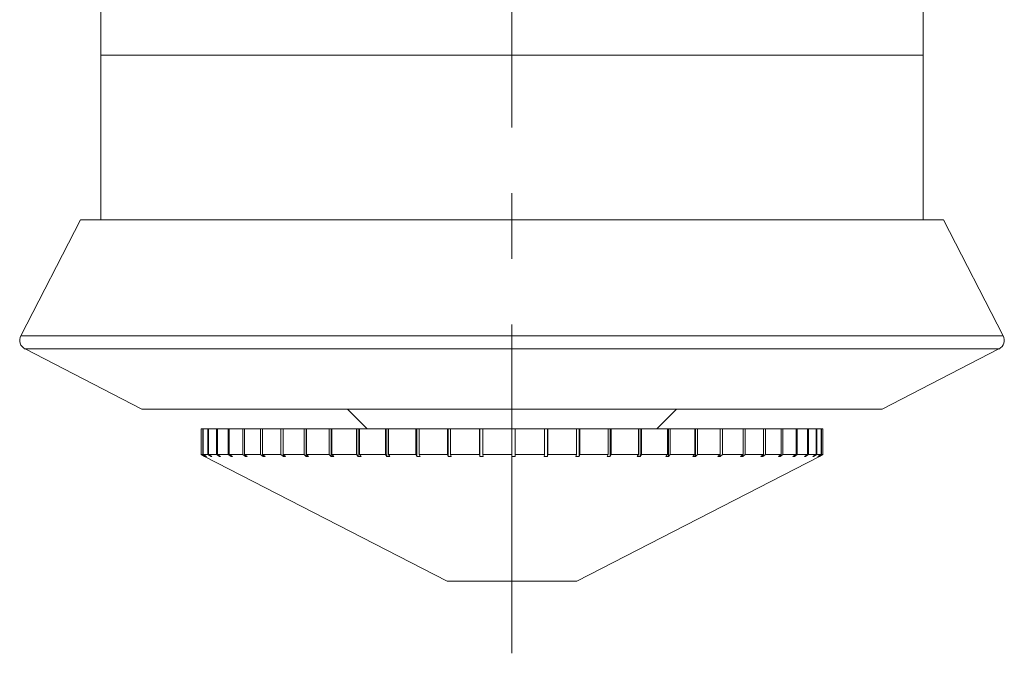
# Model space of a CAD drawing. Header units: inches. Extents: x 2.7 to 30.3, y 1.5 to 20.9.
# Tile 1 of 32: x 12.6 to 14.1, y 1.5 to 2.4. Entities that reach past the tile are written whole.
import ezdxf

# ---------------------------------------------------------------- set-up
doc = ezdxf.new("R2010")
doc.units = ezdxf.units.IN
doc.header["$MEASUREMENT"] = 0
doc.linetypes.add('CENTERX2', pattern=[0.8, 0.5, -0.1, 0.1, -0.1])

msp = doc.modelspace()

# ---------------------------------------------------------------- linework, layer by layer
at = {"color": 7, "linetype": 'CENTERX2', "lineweight": 0}
msp.add_line((13.3089, 1.4735), (13.3089, 7.2448), dxfattribs=at)
at = {"color": 7, "linetype": 'Continuous', "lineweight": 15}
for p, q in [((12.6839, 2.711), (12.6839, 2.3832)), ((13.9339, 2.3832), (13.9339, 2.711)), ((12.6839, 2.3832), (12.6839, 2.1328)), ((13.9339, 2.3832), (12.6839, 2.3832)), ((13.9339, 2.1328), (13.9339, 2.3832)), ((12.6529, 2.1328), (12.5623, 1.9566)), ((12.6529, 2.1328), (13.9649, 2.1328)), ((14.0555, 1.9566), (13.9649, 2.1328)), ((12.5623, 1.9566), (14.0555, 1.9566)), ((12.5688, 1.9364), (12.7464, 1.845)), ((14.0491, 1.9364), (12.5688, 1.9364)), ((13.8714, 1.845), (14.0491, 1.9364)), ((12.7464, 1.845), (13.8714, 1.845)), ((13.0587, 1.845), (13.0887, 1.815)), ((13.5292, 1.815), (13.5592, 1.845)), ((12.8364, 1.815), (12.8364, 1.7757)), ((12.8364, 1.815), (12.8365, 1.815)), ((12.8365, 1.815), (12.8365, 1.7757)), ((12.8365, 1.815), (12.839, 1.815)), ((12.839, 1.815), (12.839, 1.7757)), ((12.839, 1.815), (12.8396, 1.815)), ((12.8396, 1.815), (12.8396, 1.7757)), ((12.8396, 1.815), (12.8468, 1.815)), ((12.8468, 1.815), (12.8468, 1.7757)), ((12.8468, 1.815), (12.8478, 1.815)), ((12.8478, 1.815), (12.8478, 1.7757)), ((12.8478, 1.815), (12.8596, 1.815)), ((12.8596, 1.815), (12.8596, 1.7757)), ((12.8596, 1.815), (12.8611, 1.815)), ((12.8611, 1.815), (12.8611, 1.7757)), ((12.8611, 1.815), (12.8773, 1.815)), ((12.8773, 1.815), (12.8773, 1.7757)), ((12.8773, 1.815), (12.8793, 1.815)), ((12.8793, 1.815), (12.8793, 1.7757)), ((12.8793, 1.815), (12.8997, 1.815)), ((12.8997, 1.815), (12.8997, 1.7757)), ((12.8997, 1.815), (12.9023, 1.815)), ((12.9023, 1.815), (12.9023, 1.7757)), ((12.9023, 1.815), (12.9267, 1.815)), ((12.9267, 1.815), (12.9267, 1.7757)), ((12.9267, 1.815), (12.9296, 1.815)), ((12.9296, 1.815), (12.9296, 1.7757)), ((12.9296, 1.815), (12.9578, 1.815)), ((12.9578, 1.815), (12.9578, 1.7757)), ((12.9578, 1.815), (12.9612, 1.815)), ((12.9612, 1.815), (12.9612, 1.7757)), ((12.9612, 1.815), (12.9928, 1.815)), ((12.9928, 1.815), (12.9928, 1.7757)), ((12.9928, 1.815), (12.9961, 1.815)), ((12.9961, 1.815), (12.9961, 1.7731)), ((12.9965, 1.815), (12.9961, 1.815)), ((12.9965, 1.815), (12.9965, 1.7757)), ((12.9965, 1.815), (13.0312, 1.815)), ((13.0312, 1.815), (13.0312, 1.7757)), ((13.0312, 1.815), (13.0342, 1.815)), ((13.0342, 1.815), (13.0342, 1.7731)), ((13.0353, 1.815), (13.0342, 1.815)), ((13.0353, 1.815), (13.0353, 1.7757)), ((13.0353, 1.815), (13.0727, 1.815)), ((13.0727, 1.815), (13.0727, 1.7757)), ((13.0727, 1.815), (13.0752, 1.815)), ((13.0752, 1.815), (13.0752, 1.7731)), ((13.077, 1.815), (13.0752, 1.815)), ((13.077, 1.815), (13.077, 1.7757)), ((13.077, 1.815), (13.1168, 1.815)), ((13.1168, 1.815), (13.1168, 1.7757)), ((13.1168, 1.815), (13.1188, 1.815)), ((13.1188, 1.815), (13.1188, 1.7731)), ((13.1213, 1.815), (13.1188, 1.815)), ((13.1213, 1.815), (13.1213, 1.7757)), ((13.1213, 1.815), (13.1629, 1.815)), ((13.1629, 1.815), (13.1629, 1.7757)), ((13.1629, 1.815), (13.1645, 1.815)), ((13.1645, 1.815), (13.1645, 1.7731)), ((13.1677, 1.815), (13.1645, 1.815)), ((13.1677, 1.815), (13.1677, 1.7757)), ((13.1677, 1.815), (13.2107, 1.815)), ((13.2107, 1.815), (13.2107, 1.7757)), ((13.2107, 1.815), (13.2117, 1.815)), ((13.2117, 1.815), (13.2117, 1.7731)), ((13.2156, 1.815), (13.2117, 1.815)), ((13.2156, 1.815), (13.2156, 1.7757)), ((13.2156, 1.815), (13.2596, 1.815)), ((13.2596, 1.815), (13.2596, 1.7757)), ((13.2596, 1.815), (13.2601, 1.815)), ((13.2601, 1.815), (13.2601, 1.7731)), ((13.2645, 1.815), (13.2601, 1.815)), ((13.2645, 1.815), (13.2645, 1.7757)), ((13.2645, 1.815), (13.3089, 1.815)), ((13.3089, 1.815), (13.3089, 1.7757)), ((13.3139, 1.815), (13.3089, 1.815)), ((13.3139, 1.815), (13.3139, 1.7757)), ((13.3139, 1.815), (13.3583, 1.815)), ((13.3583, 1.815), (13.3583, 1.7757)), ((13.3628, 1.815), (13.3583, 1.815)), ((13.3628, 1.7731), (13.3628, 1.815)), ((13.3628, 1.815), (13.3633, 1.815)), ((13.3633, 1.815), (13.3633, 1.7757)), ((13.3633, 1.815), (13.4072, 1.815)), ((13.4072, 1.815), (13.4072, 1.7757)), ((13.411, 1.815), (13.4072, 1.815)), ((13.411, 1.7731), (13.411, 1.815)), ((13.411, 1.815), (13.4121, 1.815)), ((13.4121, 1.815), (13.4121, 1.7757)), ((13.4121, 1.815), (13.455, 1.815)), ((13.455, 1.815), (13.455, 1.7757)), ((13.4582, 1.815), (13.455, 1.815)), ((13.4582, 1.7731), (13.4582, 1.815)), ((13.4582, 1.815), (13.4597, 1.815)), ((13.4597, 1.815), (13.4597, 1.7757)), ((13.4597, 1.815), (13.5011, 1.815)), ((13.5011, 1.815), (13.5011, 1.7757)), ((13.5037, 1.815), (13.5011, 1.815)), ((13.5037, 1.7731), (13.5037, 1.815)), ((13.5037, 1.815), (13.5057, 1.815)), ((13.5057, 1.815), (13.5057, 1.7757)), ((13.5057, 1.815), (13.5452, 1.815)), ((13.5452, 1.815), (13.5452, 1.7757)), ((13.547, 1.815), (13.5452, 1.815)), ((13.547, 1.7731), (13.547, 1.815)), ((13.547, 1.815), (13.5495, 1.815)), ((13.5495, 1.815), (13.5495, 1.7757)), ((13.5495, 1.815), (13.5867, 1.815)), ((13.5867, 1.815), (13.5867, 1.7757)), ((13.5878, 1.815), (13.5867, 1.815)), ((13.5878, 1.7731), (13.5878, 1.815)), ((13.5878, 1.815), (13.5907, 1.815)), ((13.5907, 1.815), (13.5907, 1.7757)), ((13.5907, 1.815), (13.6251, 1.815)), ((13.6251, 1.815), (13.6251, 1.7757)), ((13.6255, 1.815), (13.6251, 1.815)), ((13.6255, 1.7731), (13.6255, 1.815)), ((13.6255, 1.815), (13.6288, 1.815)), ((13.6288, 1.815), (13.6288, 1.7757)), ((13.6288, 1.815), (13.6601, 1.815)), ((13.6601, 1.815), (13.6601, 1.7757)), ((13.6601, 1.815), (13.6634, 1.815)), ((13.6634, 1.815), (13.6634, 1.7757)), ((13.6634, 1.815), (13.6912, 1.815)), ((13.6912, 1.815), (13.6912, 1.7757)), ((13.6912, 1.815), (13.6941, 1.815)), ((13.6941, 1.815), (13.6941, 1.7757)), ((13.6941, 1.815), (13.7181, 1.815)), ((13.7181, 1.815), (13.7181, 1.7757)), ((13.7181, 1.815), (13.7206, 1.815)), ((13.7206, 1.815), (13.7206, 1.7757)), ((13.7206, 1.815), (13.7406, 1.815)), ((13.7406, 1.815), (13.7406, 1.7757)), ((13.7406, 1.815), (13.7426, 1.815)), ((13.7426, 1.815), (13.7426, 1.7757)), ((13.7426, 1.815), (13.7583, 1.815)), ((13.7583, 1.815), (13.7583, 1.7757)), ((13.7583, 1.815), (13.7598, 1.815)), ((13.7598, 1.815), (13.7598, 1.7757)), ((13.7598, 1.815), (13.7711, 1.815)), ((13.7711, 1.815), (13.7711, 1.7757)), ((13.7711, 1.815), (13.7721, 1.815)), ((13.7721, 1.815), (13.7721, 1.7757)), ((13.7721, 1.815), (13.7789, 1.815)), ((13.7789, 1.815), (13.7789, 1.7757)), ((13.7789, 1.815), (13.7793, 1.815)), ((13.7793, 1.815), (13.7793, 1.7757)), ((13.7793, 1.815), (13.7814, 1.815)), ((13.7814, 1.815), (13.7814, 1.7757)), ((12.8414, 1.7731), (12.8364, 1.7757)), ((12.8365, 1.7757), (12.8414, 1.7731)), ((12.8365, 1.7757), (12.839, 1.7757)), ((12.844, 1.7731), (12.839, 1.7757)), ((12.8396, 1.7757), (12.8445, 1.7731)), ((12.8396, 1.7757), (12.8468, 1.7757)), ((12.8414, 1.7731), (13.2104, 1.5833)), ((12.844, 1.7734), (12.844, 1.7731)), ((12.844, 1.7731), (12.8445, 1.7731)), ((12.8517, 1.7731), (12.8468, 1.7757)), ((12.8478, 1.7757), (12.8527, 1.7731)), ((12.8478, 1.7757), (12.8596, 1.7757)), ((12.8517, 1.7736), (12.8517, 1.7731)), ((12.8517, 1.7731), (12.8527, 1.7731)), ((12.8643, 1.7731), (12.8596, 1.7757)), ((12.8611, 1.7757), (12.8659, 1.7731)), ((12.8611, 1.7757), (12.8773, 1.7757)), ((12.8643, 1.7739), (12.8643, 1.7731)), ((12.8643, 1.7731), (12.8659, 1.7731)), ((12.8819, 1.7731), (12.8773, 1.7757)), ((12.8793, 1.7757), (12.8839, 1.7731)), ((12.8793, 1.7757), (12.8997, 1.7757)), ((12.8819, 1.7742), (12.8819, 1.7731)), ((12.8819, 1.7731), (12.8839, 1.7731)), ((12.9041, 1.7731), (12.8997, 1.7757)), ((12.9023, 1.7757), (12.9066, 1.7731)), ((12.9023, 1.7757), (12.9267, 1.7757)), ((12.9041, 1.7746), (12.9041, 1.7731)), ((12.9041, 1.7731), (12.9066, 1.7731)), ((12.9307, 1.7731), (12.9267, 1.7757)), ((12.9296, 1.7757), (12.9337, 1.7731)), ((12.9296, 1.7757), (12.9578, 1.7757)), ((12.9307, 1.775), (12.9307, 1.7731)), ((12.9307, 1.7731), (12.9337, 1.7731)), ((12.9615, 1.7731), (12.9578, 1.7757)), ((12.9612, 1.7757), (12.9649, 1.7731)), ((12.9612, 1.7757), (12.9928, 1.7757)), ((12.9615, 1.7754), (12.9615, 1.7731)), ((12.9615, 1.7731), (12.9649, 1.7731)), ((12.9961, 1.7731), (12.9928, 1.7757)), ((12.9961, 1.7731), (12.9998, 1.7731)), ((12.9965, 1.7757), (12.9998, 1.7731)), ((12.9965, 1.7757), (13.0312, 1.7757)), ((13.0342, 1.7731), (13.0312, 1.7757)), ((13.0342, 1.7731), (13.0382, 1.7731)), ((13.0353, 1.7757), (13.0382, 1.7731)), ((13.0353, 1.7757), (13.0727, 1.7757)), ((13.0752, 1.7731), (13.0727, 1.7757)), ((13.0752, 1.7731), (13.0795, 1.7731)), ((13.077, 1.7757), (13.0795, 1.7731)), ((13.077, 1.7757), (13.1168, 1.7757)), ((13.1188, 1.7731), (13.1168, 1.7757)), ((13.1188, 1.7731), (13.1234, 1.7731)), ((13.1213, 1.7757), (13.1234, 1.7731)), ((13.1213, 1.7757), (13.1629, 1.7757)), ((13.1645, 1.7731), (13.1629, 1.7757)), ((13.1645, 1.7731), (13.1692, 1.7731)), ((13.1677, 1.7757), (13.1692, 1.7731)), ((13.1677, 1.7757), (13.2107, 1.7757)), ((13.2117, 1.7731), (13.2107, 1.7757)), ((13.2117, 1.7731), (13.2166, 1.7731)), ((13.2156, 1.7757), (13.2166, 1.7731)), ((13.2156, 1.7757), (13.2596, 1.7757)), ((13.2601, 1.7731), (13.2596, 1.7757)), ((13.2601, 1.7731), (13.265, 1.7731)), ((13.2645, 1.7757), (13.265, 1.7731)), ((13.2645, 1.7757), (13.3089, 1.7757)), ((13.3089, 1.7731), (13.3089, 1.7757)), ((13.3139, 1.7757), (13.3139, 1.7731)), ((13.3139, 1.7757), (13.3583, 1.7757)), ((13.3578, 1.7731), (13.3583, 1.7757)), ((13.3578, 1.7731), (13.3628, 1.7731)), ((13.3633, 1.7757), (13.3628, 1.7731)), ((13.3633, 1.7757), (13.4072, 1.7757)), ((13.4061, 1.7731), (13.4072, 1.7757)), ((13.4061, 1.7731), (13.411, 1.7731)), ((13.4074, 1.5833), (13.7764, 1.7731)), ((13.4121, 1.7757), (13.411, 1.7731)), ((13.4121, 1.7757), (13.455, 1.7757)), ((13.4534, 1.7731), (13.455, 1.7757)), ((13.4597, 1.7757), (13.4582, 1.7731)), ((13.4597, 1.7757), (13.5011, 1.7757)), ((13.4991, 1.7731), (13.5011, 1.7757)), ((13.4991, 1.7731), (13.5037, 1.7731)), ((13.5057, 1.7757), (13.5037, 1.7731)), ((13.5057, 1.7757), (13.5452, 1.7757)), ((13.5427, 1.7731), (13.5452, 1.7757)), ((13.5427, 1.7731), (13.547, 1.7731)), ((13.5495, 1.7757), (13.547, 1.7731)), ((13.5495, 1.7757), (13.5867, 1.7757)), ((13.5837, 1.7731), (13.5867, 1.7757)), ((13.5837, 1.7731), (13.5878, 1.7731)), ((13.5907, 1.7757), (13.5878, 1.7731)), ((13.5907, 1.7757), (13.6251, 1.7757)), ((13.6218, 1.7731), (13.6251, 1.7757)), ((13.6218, 1.7731), (13.6255, 1.7731)), ((13.6288, 1.7757), (13.6255, 1.7731)), ((13.6288, 1.7757), (13.6601, 1.7757)), ((13.6564, 1.7731), (13.6601, 1.7757)), ((13.6564, 1.7731), (13.6597, 1.7731)), ((13.6634, 1.7757), (13.6597, 1.7731)), ((13.6597, 1.7731), (13.6597, 1.7754)), ((13.6634, 1.7757), (13.6912, 1.7757)), ((13.6872, 1.7731), (13.6912, 1.7757)), ((13.6872, 1.7731), (13.6901, 1.7731)), ((13.6941, 1.7757), (13.6901, 1.7731)), ((13.6901, 1.7731), (13.6901, 1.775)), ((13.6941, 1.7757), (13.7181, 1.7757)), ((13.7138, 1.7731), (13.7181, 1.7757)), ((13.7138, 1.7731), (13.7163, 1.7731)), ((13.7206, 1.7757), (13.7163, 1.7731)), ((13.7163, 1.7731), (13.7163, 1.7746)), ((13.7206, 1.7757), (13.7406, 1.7757)), ((13.736, 1.7731), (13.7406, 1.7757)), ((13.736, 1.7731), (13.7381, 1.7731)), ((13.7426, 1.7757), (13.7381, 1.7731)), ((13.7381, 1.7731), (13.7381, 1.7742)), ((13.7426, 1.7757), (13.7583, 1.7757)), ((13.7536, 1.7731), (13.7583, 1.7757)), ((13.7536, 1.7731), (13.7551, 1.7731)), ((13.7598, 1.7757), (13.7551, 1.7731)), ((13.7551, 1.7731), (13.7551, 1.7739)), ((13.7598, 1.7757), (13.7711, 1.7757)), ((13.7662, 1.7731), (13.7711, 1.7757)), ((13.7662, 1.7731), (13.7673, 1.7731)), ((13.7721, 1.7757), (13.7673, 1.7731)), ((13.7673, 1.7731), (13.7673, 1.7736)), ((13.7721, 1.7757), (13.7789, 1.7757)), ((13.7739, 1.7731), (13.7789, 1.7757)), ((13.7739, 1.7731), (13.7744, 1.7731)), ((13.7793, 1.7757), (13.7744, 1.7731)), ((13.7744, 1.7731), (13.7744, 1.7734)), ((13.7764, 1.7731), (13.7814, 1.7757)), ((13.7793, 1.7757), (13.7814, 1.7757)), ((13.2104, 1.5833), (13.3089, 1.5833)), ((13.3089, 1.5833), (13.4074, 1.5833))]:
    msp.add_line(p, q, dxfattribs=at)
for centre, start, end in [((12.5757, 1.9497), 152.79, 242.79), ((14.0422, 1.9497), 297.21, 27.21)]:
    msp.add_arc(centre, 0.015, start, end, dxfattribs=at)
for points, knots in [([(12.8414, 1.7731), (12.8414, 1.7731), (12.8414, 1.7731), (12.8414, 1.7731), (12.8414, 1.7731)], [0, 0, 0, 0, 0.49353, 1, 1, 1, 1]), ([(13.3089, 1.7731), (13.3098, 1.7731), (13.3114, 1.7731), (13.3131, 1.7731), (13.3139, 1.7731)], [0, 0, 0, 0, 0.49353, 1, 1, 1, 1]), ([(13.4534, 1.7731), (13.4542, 1.7731), (13.4558, 1.7731), (13.4574, 1.7731), (13.4582, 1.7731)], [0, 0, 0, 0, 0.499998, 1, 1, 1, 1])]:
    msp.add_open_spline(points, degree=3, knots=knots, dxfattribs=at)

doc.saveas('drawing.dxf')
